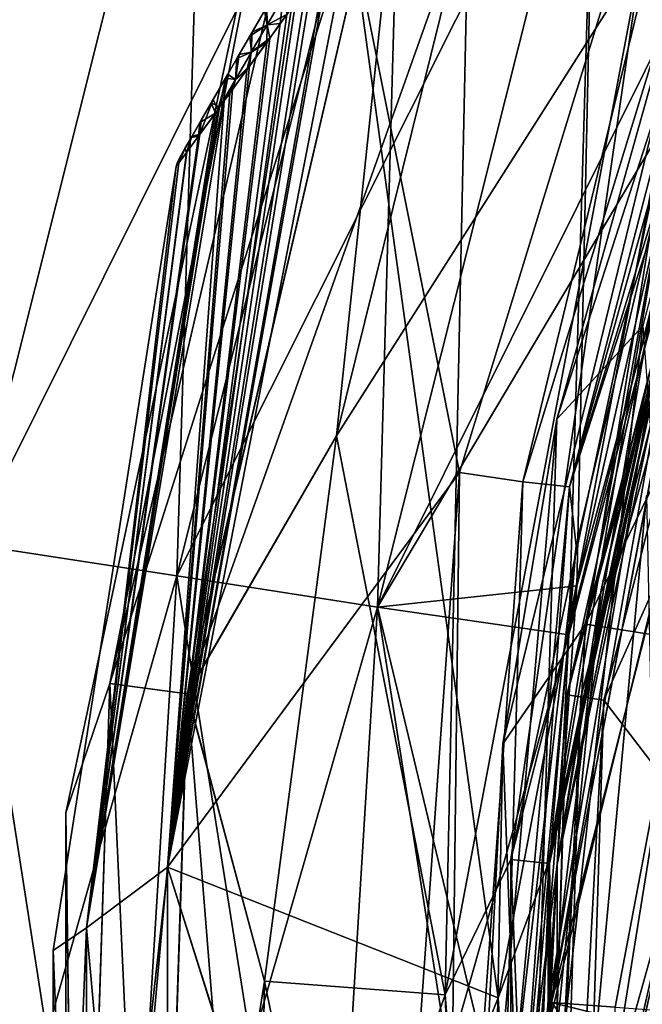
# Model space of a CAD drawing. Header units: metres. Extents: x -109 to 109, y -447 to 122.
# Tile 103 of 256: x -24.09 to -21.16, y -398.64 to -394.02. Entities that reach past the tile are written whole.
import ezdxf

# ---------------------------------------------------------------- set-up
doc = ezdxf.new("R2010")
doc.units = ezdxf.units.M
doc.layers.add('solid_506359', color=7, linetype='CONTINUOUS')

msp = doc.modelspace()

# ---------------------------------------------------------------- linework, layer by layer
at = {"layer": 'solid_506359'}
for points in [[(-21.159233, -395.455994, 376.886597), (-21.564415, -395.89386, 378.799988), (-20.040134, -391.172943, 378.799988)], [(-20.682444, -392.750916, 379.299988), (-20.040134, -391.172943, 378.799988), (-21.564415, -395.89386, 378.799988)], [(-20.539295, -391.311646, 173.050003), (-22.020325, -396.144287, 173.050003), (-22.533106, -393.578491, 173.050003)], [(-22.020325, -396.144287, 170), (-20.539295, -391.311646, 170), (-22.533106, -393.578491, 170)], [(-21.723921, -396.188812, 172.969772), (-22.020325, -396.144287, 173.050003), (-20.539295, -391.311646, 173.050003)], [(-21.72365, -396.188843, 170.080383), (-20.539295, -391.311646, 170), (-22.020325, -396.144287, 170)], [(-20.262712, -391.427032, 172.969772), (-21.723921, -396.188812, 172.969772), (-20.539295, -391.311646, 173.050003)], [(-21.72365, -396.188843, 170.080383), (-20.262461, -391.427155, 170.080383), (-20.539295, -391.311646, 170)], [(-20.262712, -391.427032, 172.969772), (-21.504551, -396.211975, 172.75), (-21.723921, -396.188812, 172.969772)], [(-21.504393, -396.212006, 170.300278), (-20.262461, -391.427155, 170.080383), (-21.72365, -396.188843, 170.080383)], [(-20.262712, -391.427032, 172.969772), (-20.058775, -391.509491, 172.75), (-21.504551, -396.211975, 172.75)], [(-20.05863, -391.509521, 170.300278), (-20.262461, -391.427155, 170.080383), (-21.504393, -396.212006, 170.300278)], [(-21.504551, -396.211975, 172.75), (-20.058775, -391.509491, 172.75), (-20.888788, -394.013123, 172.449997)], [(-20.05863, -391.509521, 170.300278), (-21.504393, -396.212006, 170.300278), (-20.020302, -391.622864, 170.600006)], [(-21.504393, -396.212006, 170.300278), (-20.888788, -394.013123, 170.600006), (-20.020302, -391.622864, 170.600006)], [(-25.288971, -396.329224, 163.317261), (-24.136364, -391.744659, 163.317261), (-23.208685, -392.071564, 163.251923)], [(-24.316992, -396.479919, 179.248077), (-23.208685, -392.071564, 179.248077), (-24.136364, -391.744659, 179.182739)], [(-25.288971, -396.329224, 163.317261), (-23.208685, -392.071564, 163.251923), (-24.316992, -396.479919, 163.251923)], [(-23.348246, -396.630096, 179.129745), (-23.208685, -392.071564, 179.248077), (-24.316992, -396.479919, 179.248077)], [(-24.316992, -396.479919, 163.251923), (-23.208685, -392.071564, 163.251923), (-22.284092, -392.3974, 163.370255)], [(-23.348246, -396.630096, 179.129745), (-22.284092, -392.3974, 179.129745), (-23.208685, -392.071564, 179.248077)], [(-24.316992, -396.479919, 163.251923), (-22.284092, -392.3974, 163.370255), (-23.348246, -396.630096, 163.370255)], [(-22.40498, -396.776337, 178.830444), (-22.284092, -392.3974, 179.129745), (-23.348246, -396.630096, 179.129745)], [(-23.348246, -396.630096, 163.370255), (-22.284092, -392.3974, 163.370255), (-21.383818, -392.71463, 163.669556)], [(-22.40498, -396.776337, 178.830444), (-21.383818, -392.71463, 178.830444), (-22.284092, -392.3974, 179.129745)], [(-21.429708, -396.855865, 381.018494), (-20.255739, -392.474548, 381.018494), (-20.682444, -392.750916, 379.299988)], [(-19.44618, -392.785309, 382.48056), (-20.255739, -392.474548, 381.018494), (-21.429708, -396.855865, 381.018494)], [(-22.599707, -392.57843, 168.250458), (-23.662107, -397.134827, 168.250458), (-22.252857, -392.696167, 167.883972)], [(-22.825356, -392.833588, 168.75), (-23.662107, -397.134827, 168.250458), (-22.599707, -392.57843, 168.250458)], [(-22.599459, -392.578522, 174.25), (-23.661848, -397.134857, 174.25), (-22.825356, -392.833588, 173.75)], [(-23.298504, -397.182709, 174.616287), (-23.661848, -397.134857, 174.25), (-22.599459, -392.578522, 174.25)], [(-22.252428, -392.69632, 174.616287), (-23.298504, -397.182709, 174.616287), (-22.599459, -392.578522, 174.25)], [(-21.516573, -397.188507, 226.581528), (-20.331774, -392.571808, 226.581528), (-20.330379, -392.57312, 226.466919)], [(-20.269753, -392.595245, 226.675278), (-20.331774, -392.571808, 226.581528), (-21.516573, -397.188507, 226.581528)], [(-21.516573, -397.188507, 226.581528), (-20.330379, -392.57312, 226.466919), (-21.514896, -397.189301, 226.466919)], [(-21.450937, -397.197845, 226.675278), (-20.269753, -392.595245, 226.675278), (-21.516573, -397.188507, 226.581528)], [(-20.913929, -394.482697, 226.36969), (-21.514896, -397.189301, 226.466919), (-20.330379, -392.57312, 226.466919)], [(-21.450937, -397.197845, 226.675278), (-20.16828, -392.634338, 226.711823), (-20.269753, -392.595245, 226.675278)], [(-21.450937, -397.197845, 226.675278), (-21.343351, -397.213684, 226.711823), (-20.16828, -392.634338, 226.711823)], [(-19.788847, -393.734833, 226.718155), (-20.16828, -392.634338, 226.711823), (-21.343351, -397.213684, 226.711823)], [(-23.662107, -397.134827, 168.250458), (-23.298954, -397.182648, 167.883972), (-22.252857, -392.696167, 167.883972)], [(-23.348246, -396.630096, 163.370255), (-21.383818, -392.71463, 163.669556), (-22.40498, -396.776337, 163.669556)], [(-22.252857, -392.696167, 167.883972), (-23.298954, -397.182648, 167.883972), (-21.977917, -393.470703, 167.75)], [(-22.598656, -395.97287, 174.75), (-23.298504, -397.182709, 174.616287), (-22.252428, -392.69632, 174.616287)], [(-21.977917, -393.470703, 174.75), (-22.598656, -395.97287, 174.75), (-22.252428, -392.69632, 174.616287)], [(-21.507343, -396.905518, 178.357071), (-21.383818, -392.71463, 178.830444), (-22.40498, -396.776337, 178.830444)], [(-22.40498, -396.776337, 163.669556), (-21.383818, -392.71463, 163.669556), (-20.523304, -393.00119, 164.142929)], [(-21.470461, -396.676392, 178.357071), (-21.383818, -392.71463, 178.830444), (-21.507343, -396.905518, 178.357071)], [(-20.940496, -394.31308, 178.357071), (-21.383818, -392.71463, 178.830444), (-21.470461, -396.676392, 178.357071)], [(-20.940496, -394.31308, 178.357071), (-20.523304, -393.00119, 178.357071), (-21.383818, -392.71463, 178.830444)], [(-21.81703, -397.418518, 379.299988), (-20.682444, -392.750916, 379.299988), (-21.564415, -395.89386, 378.799988)], [(-21.429708, -396.855865, 381.018494), (-20.682444, -392.750916, 379.299988), (-21.81703, -397.418518, 379.299988)], [(-20.573231, -396.991516, 382.48056), (-19.44618, -392.785309, 382.48056), (-21.429708, -396.855865, 381.018494)], [(-22.825356, -392.833588, 168.75), (-23.868525, -397.741302, 168.75), (-23.662107, -397.134827, 168.250458)], [(-23.868525, -397.741302, 173.75), (-23.868525, -397.741302, 168.75), (-22.825356, -392.833588, 168.75)], [(-22.825356, -392.833588, 173.75), (-23.868525, -397.741302, 173.75), (-22.825356, -392.833588, 168.75)], [(-23.661848, -397.134857, 174.25), (-23.868525, -397.741302, 173.75), (-22.825356, -392.833588, 173.75)], [(-20.940496, -394.31308, 164.142929), (-22.40498, -396.776337, 163.669556), (-20.523304, -393.00119, 164.142929)], [(-23.298954, -397.182648, 167.883972), (-22.598656, -395.97287, 167.75), (-21.977917, -393.470703, 167.75)], [(-21.977917, -393.470703, 167.75), (-22.598656, -395.97287, 167.75), (-21.165501, -393.720795, 167.75)], [(-22.088081, -398.595978, 174.75), (-22.598656, -395.97287, 174.75), (-21.977917, -393.470703, 174.75)], [(-21.165501, -393.720795, 174.75), (-22.088081, -398.595978, 174.75), (-21.977917, -393.470703, 174.75)], [(-20.828354, -393.482452, 174.816864), (-21.780254, -397.960815, 174.816864), (-21.165501, -393.720795, 174.75)], [(-21.598019, -397.97995, 175), (-21.780254, -397.960815, 174.816864), (-20.828354, -393.482452, 174.816864)], [(-20.828138, -393.482513, 167.683014), (-21.780029, -397.960815, 167.683014), (-20.653957, -393.539124, 167.499771)], [(-21.165501, -393.720795, 167.75), (-21.780029, -397.960815, 167.683014), (-20.828138, -393.482513, 167.683014)], [(-20.654081, -393.539093, 175), (-21.598019, -397.97995, 175), (-20.828354, -393.482452, 174.816864)], [(-21.780029, -397.960815, 167.683014), (-21.597889, -397.97998, 167.499771), (-20.653957, -393.539124, 167.499771)], [(-21.604221, -397.979309, 174.823227), (-20.660013, -393.53714, 174.823227), (-20.925993, -393.792084, 174.75)], [(-21.604221, -397.979309, 167.676773), (-20.925995, -393.792084, 167.75), (-20.660013, -393.53714, 167.676773)], [(-21.604221, -397.979309, 174.823227), (-20.688145, -393.86853, 175), (-20.660013, -393.53714, 174.823227)], [(-21.604221, -397.979309, 167.676773), (-20.660013, -393.53714, 167.676773), (-20.688145, -393.86853, 167.5)], [(-20.68815, -393.868561, 175.25), (-21.598019, -397.97995, 175), (-20.654081, -393.539093, 175)], [(-20.653957, -393.539124, 167.499771), (-21.597889, -397.97998, 167.499771), (-20.68815, -393.868561, 167.25)], [(-21.562092, -397.983734, 178.266449), (-20.619726, -393.550232, 178.266449), (-21.507343, -396.905518, 178.357071)], [(-20.619726, -393.550232, 164.233551), (-21.562092, -397.983734, 164.233551), (-20.940496, -394.31308, 164.142929)], [(-20.619726, -393.550232, 164.233551), (-21.356203, -396.695404, 164.353882), (-21.562092, -397.983734, 164.233551)], [(-21.562092, -397.983734, 178.266449), (-20.829058, -394.344666, 178.146118), (-20.619726, -393.550232, 178.266449)], [(-20.619726, -393.550232, 178.266449), (-21.470461, -396.676392, 178.357071), (-21.507343, -396.905518, 178.357071)], [(-20.619726, -393.550232, 178.266449), (-20.940496, -394.31308, 178.357071), (-21.470461, -396.676392, 178.357071)], [(-20.619726, -393.550232, 164.233551), (-20.829058, -394.344666, 164.353882), (-21.356203, -396.695404, 164.353882)], [(-22.020325, -396.144287, 173.050003), (-23.391703, -397.997528, 173.050003), (-22.533106, -393.578491, 173.050003)], [(-22.643093, -393.732666, 173.053909), (-22.533106, -393.578491, 173.050003), (-23.391703, -397.997528, 173.050003)], [(-23.391703, -397.997498, 167.75), (-22.533106, -393.578491, 167.75), (-21.838375, -398.609833, 167.75)], [(-22.643093, -393.732666, 167.753906), (-22.533106, -393.578491, 167.75), (-23.391703, -397.997498, 167.75)], [(-22.020325, -396.144287, 170), (-22.533106, -393.578491, 170), (-23.391701, -397.997498, 170)], [(-22.627331, -393.710632, 169.997147), (-23.391701, -397.997498, 170), (-22.533106, -393.578491, 170)], [(-22.533106, -393.578491, 174.75), (-23.391701, -397.997498, 174.75), (-21.838375, -398.609802, 174.75)], [(-22.627331, -393.710632, 174.747147), (-23.391701, -397.997498, 174.75), (-22.533106, -393.578491, 174.75)], [(-22.533106, -393.578491, 174.75), (-21.838375, -398.609802, 174.75), (-20.925993, -393.792084, 174.75)], [(-22.533106, -393.578491, 167.75), (-20.925995, -393.792084, 167.75), (-21.838375, -398.609833, 167.75)], [(-22.742237, -393.871002, 173.06459), (-22.643093, -393.732666, 173.053909), (-23.391703, -397.997528, 173.050003)], [(-22.742237, -393.871002, 167.764603), (-22.643093, -393.732666, 167.753906), (-23.391703, -397.997498, 167.75)], [(-22.627331, -393.710632, 169.997147), (-22.713037, -393.830322, 169.989304), (-23.391701, -397.997498, 170)], [(-22.627331, -393.710632, 174.747147), (-22.713037, -393.830322, 174.739304), (-23.391701, -397.997498, 174.75)], [(-22.598656, -395.97287, 167.75), (-22.088081, -398.595978, 167.75), (-21.165501, -393.720795, 167.75)], [(-21.165501, -393.720795, 167.75), (-22.088081, -398.595978, 167.75), (-21.780029, -397.960815, 167.683014)], [(-21.780254, -397.960815, 174.816864), (-22.088081, -398.595978, 174.75), (-21.165501, -393.720795, 174.75)], [(-20.715286, -398.03125, 226.718155), (-19.788847, -393.734833, 226.718155), (-21.343351, -397.213684, 226.711823)], [(-21.604221, -397.979309, 174.823227), (-20.925993, -393.792084, 174.75), (-21.838375, -398.609802, 174.75)], [(-21.604221, -397.979309, 167.676773), (-21.838375, -398.609833, 167.75), (-20.925995, -393.792084, 167.75)], [(-22.713037, -393.830322, 169.989304), (-22.791212, -393.939087, 169.977341), (-23.391701, -397.997498, 170)], [(-22.713037, -393.830322, 174.739304), (-22.791212, -393.939087, 174.727341), (-23.391701, -397.997498, 174.75)], [(-22.831499, -393.994995, 173.080811), (-22.742237, -393.871002, 173.06459), (-23.391703, -397.997528, 173.050003)], [(-22.831499, -393.994995, 167.780807), (-22.742237, -393.871002, 167.764603), (-23.391703, -397.997498, 167.75)], [(-21.604221, -397.979309, 174.823227), (-21.58946, -398.63208, 175), (-20.688145, -393.86853, 175)], [(-21.604221, -397.979309, 167.676773), (-20.688145, -393.86853, 167.5), (-21.58946, -398.63208, 167.5)], [(-20.68815, -393.868561, 175.25), (-21.589462, -398.63208, 175.25), (-21.598019, -397.97995, 175)], [(-21.597889, -397.97998, 167.499771), (-21.589462, -398.63208, 167.25), (-20.68815, -393.868561, 167.25)], [(-20.68815, -393.868561, 167.25), (-21.589462, -398.63208, 167.25), (-20.829058, -394.344666, 164.353882)], [(-21.356203, -396.695404, 178.146118), (-21.589462, -398.63208, 175.25), (-20.68815, -393.868561, 175.25)], [(-21.58946, -398.63208, 167.5), (-20.688145, -393.86853, 167.5), (-21.589396, -398.631744, 164.25)], [(-21.589449, -398.631927, 177.949997), (-20.688145, -393.86853, 175), (-21.58946, -398.63208, 175)], [(-21.589449, -398.631927, 177.949997), (-20.401464, -393.957428, 178.25), (-20.688101, -393.868378, 177.949997)], [(-21.589449, -398.631927, 177.949997), (-20.688101, -393.868378, 177.949997), (-20.688145, -393.86853, 175)], [(-17.994072, -399.521851, 164.25), (-21.589396, -398.631744, 164.25), (-20.68803, -393.868195, 164.25)], [(-20.688145, -393.86853, 167.5), (-20.68803, -393.868195, 164.25), (-21.589396, -398.631744, 164.25)], [(-20.829058, -394.344666, 178.146118), (-21.356203, -396.695404, 178.146118), (-20.68815, -393.868561, 175.25)], [(-22.8489, -393.91333, 169.939133), (-22.936579, -393.977325, 169.823425), (-22.923512, -394.042542, 169.924606)], [(-22.8489, -393.91333, 174.689133), (-22.936579, -393.977325, 174.573425), (-22.923512, -394.042542, 174.674606)], [(-22.849018, -393.913513, 167.810883), (-22.923668, -394.042816, 167.825424), (-22.925232, -393.957672, 167.92424)], [(-22.849018, -393.913513, 173.110886), (-22.923668, -394.042816, 173.125427), (-22.925232, -393.957672, 173.224243)], [(-22.849018, -393.913513, 167.810883), (-22.831499, -393.994995, 167.780807), (-22.923668, -394.042816, 167.825424)], [(-22.849018, -393.913513, 173.110886), (-22.831499, -393.994995, 173.080811), (-22.923668, -394.042816, 173.125427)], [(-22.8489, -393.91333, 174.689133), (-22.923512, -394.042542, 174.674606), (-22.862003, -394.037292, 174.712036)], [(-22.8489, -393.91333, 169.939133), (-22.923512, -394.042542, 169.924606), (-22.862003, -394.037292, 169.962036)], [(-22.8489, -393.91333, 174.689133), (-22.862003, -394.037292, 174.712036), (-22.791212, -393.939087, 174.727341)], [(-22.8489, -393.91333, 169.939133), (-22.862003, -394.037292, 169.962036), (-22.791212, -393.939087, 169.977341)], [(-22.791212, -393.939087, 169.977341), (-22.862003, -394.037292, 169.962036), (-23.391701, -397.997498, 170)], [(-22.791212, -393.939087, 174.727341), (-22.862003, -394.037292, 174.712036), (-23.391701, -397.997498, 174.75)], [(-22.993984, -394.076752, 167.94046), (-23.005419, -394.096558, 169.80632), (-22.936579, -393.977325, 169.823425)], [(-22.923512, -394.042542, 169.924606), (-22.936579, -393.977325, 169.823425), (-23.005419, -394.096558, 169.80632)], [(-22.993984, -394.076752, 173.240463), (-23.005419, -394.096558, 174.55632), (-22.936579, -393.977325, 174.573425)], [(-22.923512, -394.042542, 174.674606), (-22.936579, -393.977325, 174.573425), (-23.005419, -394.096558, 174.55632)], [(-22.925232, -393.957672, 167.92424), (-22.993984, -394.076752, 167.94046), (-22.936579, -393.977325, 169.823425)], [(-22.923668, -394.042816, 167.825424), (-22.993984, -394.076752, 167.94046), (-22.925232, -393.957672, 167.92424)], [(-22.925232, -393.957672, 173.224243), (-22.993984, -394.076752, 173.240463), (-22.936579, -393.977325, 174.573425)], [(-22.923668, -394.042816, 173.125427), (-22.993984, -394.076752, 173.240463), (-22.925232, -393.957672, 173.224243)], [(-21.589449, -398.631927, 177.949997), (-21.290113, -398.653564, 178.25), (-20.401464, -393.957428, 178.25)], [(-20.401464, -393.957428, 178.25), (-21.290113, -398.653564, 178.25), (-20.611332, -398.704224, 178.25)], [(-22.911758, -394.10611, 173.101593), (-22.831499, -393.994995, 173.080811), (-23.391703, -397.997528, 173.050003)], [(-22.911758, -394.10611, 167.80159), (-22.831499, -393.994995, 167.780807), (-23.391703, -397.997498, 167.75)], [(-22.923668, -394.042816, 167.825424), (-22.831499, -393.994995, 167.780807), (-22.911758, -394.10611, 167.80159)], [(-22.923668, -394.042816, 173.125427), (-22.831499, -393.994995, 173.080811), (-22.911758, -394.10611, 173.101593)], [(-21.504551, -396.211975, 172.75), (-20.888788, -394.013123, 172.449997), (-21.472994, -396.488281, 172.449997)], [(-21.504393, -396.212006, 170.300278), (-21.472994, -396.488281, 170.600006), (-20.888788, -394.013123, 170.600006)], [(-21.472994, -396.488281, 170.600006), (-21.472994, -396.488281, 172.449997), (-20.888788, -394.013123, 172.449997)], [(-20.888788, -394.013123, 170.600006), (-21.472994, -396.488281, 170.600006), (-20.888788, -394.013123, 172.449997)], [(-22.862003, -394.037292, 169.962036), (-22.925798, -394.125519, 169.944077), (-23.391701, -397.997498, 170)], [(-22.862003, -394.037292, 174.712036), (-22.925798, -394.125519, 174.694077), (-23.391701, -397.997498, 174.75)], [(-22.923512, -394.042542, 169.924606), (-23.005419, -394.096558, 169.80632), (-22.998034, -394.171631, 169.904312)], [(-22.923512, -394.042542, 174.674606), (-23.005419, -394.096558, 174.55632), (-22.998034, -394.171631, 174.654312)], [(-22.923668, -394.042816, 167.825424), (-22.911758, -394.10611, 167.80159), (-22.998228, -394.171967, 167.845749)], [(-22.923668, -394.042816, 173.125427), (-22.911758, -394.10611, 173.101593), (-22.998228, -394.171967, 173.145752)], [(-22.923668, -394.042816, 167.825424), (-22.998228, -394.171967, 167.845749), (-22.993984, -394.076752, 167.94046)], [(-22.923668, -394.042816, 173.125427), (-22.998228, -394.171967, 173.145752), (-22.993984, -394.076752, 173.240463)], [(-22.923512, -394.042542, 174.674606), (-22.998034, -394.171631, 174.654312), (-22.925798, -394.125519, 174.694077)], [(-22.923512, -394.042542, 169.924606), (-22.998034, -394.171631, 169.904312), (-22.925798, -394.125519, 169.944077)], [(-22.923512, -394.042542, 174.674606), (-22.925798, -394.125519, 174.694077), (-22.862003, -394.037292, 174.712036)], [(-22.923512, -394.042542, 169.924606), (-22.925798, -394.125519, 169.944077), (-22.862003, -394.037292, 169.962036)], [(-23.005901, -394.235962, 173.135071), (-22.911758, -394.10611, 173.101593), (-23.391703, -397.997528, 173.050003)], [(-23.005901, -394.235962, 167.835068), (-22.911758, -394.10611, 167.80159), (-23.391703, -397.997498, 167.75)], [(-23.054831, -394.182129, 167.959549), (-23.06568, -394.200928, 169.786499), (-23.005419, -394.096558, 169.80632)], [(-22.998034, -394.171631, 169.904312), (-23.005419, -394.096558, 169.80632), (-23.06568, -394.200928, 169.786499)], [(-23.054831, -394.182129, 173.259552), (-23.06568, -394.200928, 174.536499), (-23.005419, -394.096558, 174.55632)], [(-22.998034, -394.171631, 174.654312), (-23.005419, -394.096558, 174.55632), (-23.06568, -394.200928, 174.536499)], [(-22.993984, -394.076752, 167.94046), (-23.054831, -394.182129, 167.959549), (-23.005419, -394.096558, 169.80632)], [(-22.998228, -394.171967, 167.845749), (-23.054831, -394.182129, 167.959549), (-22.993984, -394.076752, 167.94046)], [(-22.993984, -394.076752, 173.240463), (-23.054831, -394.182129, 173.259552), (-23.005419, -394.096558, 174.55632)], [(-22.998228, -394.171967, 173.145752), (-23.054831, -394.182129, 173.259552), (-22.993984, -394.076752, 173.240463)], [(-22.998228, -394.171967, 167.845749), (-22.911758, -394.10611, 167.80159), (-23.005901, -394.235962, 167.835068)], [(-22.998228, -394.171967, 173.145752), (-22.911758, -394.10611, 173.101593), (-23.005901, -394.235962, 173.135071)], [(-22.925798, -394.125519, 169.944077), (-23.019154, -394.254211, 169.909286), (-23.391701, -397.997498, 170)], [(-22.925798, -394.125519, 174.694077), (-23.019154, -394.254211, 174.659286), (-23.391701, -397.997498, 174.75)], [(-22.998034, -394.171631, 174.654312), (-23.019154, -394.254211, 174.659286), (-22.925798, -394.125519, 174.694077)], [(-22.998034, -394.171631, 169.904312), (-23.019154, -394.254211, 169.909286), (-22.925798, -394.125519, 169.944077)], [(-23.108521, -394.275146, 167.981018), (-23.119009, -394.293304, 169.764175), (-23.06568, -394.200928, 169.786499)], [(-23.072392, -394.300415, 169.876724), (-23.06568, -394.200928, 169.786499), (-23.119009, -394.293304, 169.764175)], [(-23.108521, -394.275146, 173.281021), (-23.119009, -394.293304, 174.514175), (-23.06568, -394.200928, 174.536499)], [(-23.072392, -394.300415, 174.626724), (-23.06568, -394.200928, 174.536499), (-23.119009, -394.293304, 174.514175)], [(-23.054831, -394.182129, 167.959549), (-23.108521, -394.275146, 167.981018), (-23.06568, -394.200928, 169.786499)], [(-23.072626, -394.300842, 167.873367), (-23.108521, -394.275146, 167.981018), (-23.054831, -394.182129, 167.959549)], [(-23.054831, -394.182129, 173.259552), (-23.108521, -394.275146, 173.281021), (-23.06568, -394.200928, 174.536499)], [(-23.072626, -394.300842, 173.17337), (-23.108521, -394.275146, 173.281021), (-23.054831, -394.182129, 173.259552)], [(-22.998228, -394.171967, 167.845749), (-23.005901, -394.235962, 167.835068), (-23.072626, -394.300842, 167.873367)], [(-22.998228, -394.171967, 173.145752), (-23.005901, -394.235962, 173.135071), (-23.072626, -394.300842, 173.17337)], [(-22.998228, -394.171967, 167.845749), (-23.072626, -394.300842, 167.873367), (-23.054831, -394.182129, 167.959549)], [(-22.998228, -394.171967, 173.145752), (-23.072626, -394.300842, 173.17337), (-23.054831, -394.182129, 173.259552)], [(-22.998034, -394.171631, 174.654312), (-23.072392, -394.300415, 174.626724), (-23.019154, -394.254211, 174.659286)], [(-22.998034, -394.171631, 169.904312), (-23.072392, -394.300415, 169.876724), (-23.019154, -394.254211, 169.909286)], [(-22.998034, -394.171631, 169.904312), (-23.06568, -394.200928, 169.786499), (-23.072392, -394.300415, 169.876724)], [(-22.998034, -394.171631, 174.654312), (-23.06568, -394.200928, 174.536499), (-23.072392, -394.300415, 174.626724)], [(-23.08676, -394.347107, 173.173889), (-23.005901, -394.235962, 173.135071), (-23.391703, -397.997528, 173.050003)], [(-23.08676, -394.347107, 167.873886), (-23.005901, -394.235962, 167.835068), (-23.391703, -397.997498, 167.75)], [(-23.019154, -394.254211, 169.909286), (-23.099482, -394.364563, 169.868942), (-23.391701, -397.997498, 170)], [(-23.019154, -394.254211, 174.659286), (-23.099482, -394.364563, 174.618942), (-23.391701, -397.997498, 174.75)], [(-23.072392, -394.300415, 174.626724), (-23.099482, -394.364563, 174.618942), (-23.019154, -394.254211, 174.659286)], [(-23.072392, -394.300415, 169.876724), (-23.099482, -394.364563, 169.868942), (-23.019154, -394.254211, 169.909286)], [(-23.072626, -394.300842, 167.873367), (-23.005901, -394.235962, 167.835068), (-23.08676, -394.347107, 167.873886)], [(-23.072626, -394.300842, 173.17337), (-23.005901, -394.235962, 173.135071), (-23.08676, -394.347107, 173.173889)], [(-23.186268, -394.40979, 174.477203), (-23.147217, -394.429962, 174.588837), (-23.119009, -394.293304, 174.514175)], [(-23.186268, -394.40979, 169.727203), (-23.147217, -394.429962, 169.838837), (-23.119009, -394.293304, 169.764175)], [(-23.177158, -394.394012, 168.017059), (-23.186268, -394.40979, 169.727203), (-23.119009, -394.293304, 169.764175)], [(-23.177158, -394.394012, 173.317062), (-23.186268, -394.40979, 174.477203), (-23.119009, -394.293304, 174.514175)], [(-23.108521, -394.275146, 167.981018), (-23.155844, -394.441772, 167.917221), (-23.177158, -394.394012, 168.017059)], [(-23.108521, -394.275146, 173.281021), (-23.155844, -394.441772, 173.217224), (-23.177158, -394.394012, 173.317062)], [(-23.108521, -394.275146, 167.981018), (-23.177158, -394.394012, 168.017059), (-23.119009, -394.293304, 169.764175)], [(-23.108521, -394.275146, 173.281021), (-23.177158, -394.394012, 173.317062), (-23.119009, -394.293304, 174.514175)], [(-23.108521, -394.275146, 167.981018), (-23.147238, -394.429993, 167.911179), (-23.155844, -394.441772, 167.917221)], [(-23.108521, -394.275146, 173.281021), (-23.147238, -394.429993, 173.211182), (-23.155844, -394.441772, 173.217224)], [(-23.072626, -394.300842, 167.873367), (-23.147238, -394.429993, 167.911179), (-23.108521, -394.275146, 167.981018)], [(-23.072626, -394.300842, 173.17337), (-23.147238, -394.429993, 173.211182), (-23.108521, -394.275146, 173.281021)], [(-23.072626, -394.300842, 167.873367), (-23.125004, -394.399536, 167.896484), (-23.147238, -394.429993, 167.911179)], [(-23.072626, -394.300842, 173.17337), (-23.125004, -394.399536, 173.196487), (-23.147238, -394.429993, 173.211182)], [(-23.072392, -394.300415, 174.626724), (-23.119009, -394.293304, 174.514175), (-23.147217, -394.429962, 174.588837)], [(-23.072392, -394.300415, 169.876724), (-23.119009, -394.293304, 169.764175), (-23.147217, -394.429962, 169.838837)], [(-23.072392, -394.300415, 174.626724), (-23.147217, -394.429962, 174.588837), (-23.099482, -394.364563, 174.618942)], [(-23.072392, -394.300415, 169.876724), (-23.147217, -394.429962, 169.838837), (-23.099482, -394.364563, 169.868942)], [(-23.072626, -394.300842, 167.873367), (-23.08676, -394.347107, 167.873886), (-23.125004, -394.399536, 167.896484)], [(-23.072626, -394.300842, 173.17337), (-23.08676, -394.347107, 173.173889), (-23.125004, -394.399536, 173.196487)], [(-23.125004, -394.399536, 173.196487), (-23.08676, -394.347107, 173.173889), (-23.391703, -397.997528, 173.050003)], [(-23.125004, -394.399536, 167.896484), (-23.08676, -394.347107, 167.873886), (-23.391703, -397.997498, 167.75)], [(-20.940496, -394.31308, 164.142929), (-21.470461, -396.676392, 164.142929), (-22.40498, -396.776337, 163.669556)], [(-21.589462, -398.63208, 167.25), (-21.356203, -396.695404, 164.353882), (-20.829058, -394.344666, 164.353882)], [(-21.562092, -397.983734, 164.233551), (-21.470461, -396.676392, 164.142929), (-20.940496, -394.31308, 164.142929)], [(-21.562092, -397.983734, 178.266449), (-21.356203, -396.695404, 178.146118), (-20.829058, -394.344666, 178.146118)], [(-23.099482, -394.364563, 169.868942), (-23.125002, -394.399536, 169.853516), (-23.391701, -397.997498, 170)], [(-23.099482, -394.364563, 174.618942), (-23.125002, -394.399536, 174.603516), (-23.391701, -397.997498, 174.75)], [(-23.177158, -394.394012, 168.017059), (-23.155844, -394.441772, 167.917221), (-23.239717, -394.556396, 167.989883)], [(-23.177158, -394.394012, 168.017059), (-23.239717, -394.556396, 167.989883), (-23.233103, -394.490906, 168.057266)], [(-23.177158, -394.394012, 173.317062), (-23.155844, -394.441772, 173.217224), (-23.239717, -394.556396, 173.289871)], [(-23.177158, -394.394012, 173.317062), (-23.239717, -394.556396, 173.289871), (-23.233103, -394.490906, 173.357269)], [(-23.177158, -394.394012, 168.017059), (-23.233103, -394.490906, 168.057266), (-23.186268, -394.40979, 169.727203)], [(-23.177158, -394.394012, 173.317062), (-23.233103, -394.490906, 173.357269), (-23.186268, -394.40979, 174.477203)], [(-23.099482, -394.364563, 174.618942), (-23.147217, -394.429962, 174.588837), (-23.125002, -394.399536, 174.603516)], [(-23.099482, -394.364563, 169.868942), (-23.147217, -394.429962, 169.838837), (-23.125002, -394.399536, 169.853516)], [(-23.772182, -398.281403, 169.853546), (-23.391701, -397.997498, 170), (-23.125002, -394.399536, 169.853516)], [(-23.772182, -398.281403, 174.603546), (-23.391701, -397.997498, 174.75), (-23.125002, -394.399536, 174.603516)], [(-23.772182, -398.281403, 174.603546), (-23.125002, -394.399536, 174.603516), (-23.147217, -394.429962, 174.588837)], [(-23.772182, -398.281403, 169.853546), (-23.125002, -394.399536, 169.853516), (-23.147217, -394.429962, 169.838837)], [(-23.772182, -398.281403, 174.603546), (-23.147217, -394.429962, 174.588837), (-23.167053, -394.457123, 174.574585)], [(-23.772182, -398.281403, 169.853546), (-23.147217, -394.429962, 169.838837), (-23.167053, -394.457123, 169.824585)], [(-23.772171, -398.281281, 173.196442), (-23.125004, -394.399536, 173.196487), (-23.391703, -397.997528, 173.050003)], [(-23.772171, -398.281281, 167.896454), (-23.125004, -394.399536, 167.896484), (-23.391703, -397.997498, 167.75)], [(-23.147238, -394.429993, 167.911179), (-23.125004, -394.399536, 167.896484), (-23.772171, -398.281281, 167.896454)], [(-23.147238, -394.429993, 173.211182), (-23.125004, -394.399536, 173.196487), (-23.772171, -398.281281, 173.196442)], [(-23.155844, -394.441772, 167.917221), (-23.147238, -394.429993, 167.911179), (-23.772171, -398.281281, 167.896454)], [(-23.155844, -394.441772, 173.217224), (-23.147238, -394.429993, 173.211182), (-23.772171, -398.281281, 173.196442)], [(-23.239717, -394.556396, 167.989883), (-23.155844, -394.441772, 167.917221), (-23.772171, -398.281281, 167.896454)], [(-23.239717, -394.556396, 173.289871), (-23.155844, -394.441772, 173.217224), (-23.772171, -398.281281, 173.196442)], [(-23.239325, -394.501678, 174.437363), (-23.167053, -394.457123, 174.574585), (-23.186268, -394.40979, 174.477203)], [(-23.239325, -394.501678, 169.687363), (-23.167053, -394.457123, 169.824585), (-23.186268, -394.40979, 169.727203)], [(-23.233103, -394.490906, 168.057266), (-23.239325, -394.501678, 169.687363), (-23.186268, -394.40979, 169.727203)], [(-23.233103, -394.490906, 173.357269), (-23.239325, -394.501678, 174.437363), (-23.186268, -394.40979, 174.477203)], [(-23.186268, -394.40979, 174.477203), (-23.167053, -394.457123, 174.574585), (-23.147217, -394.429962, 174.588837)], [(-23.186268, -394.40979, 169.727203), (-23.167053, -394.457123, 169.824585), (-23.147217, -394.429962, 169.838837)], [(-23.772182, -398.281403, 174.603546), (-23.167053, -394.457123, 174.574585), (-23.246305, -394.565369, 174.502991)], [(-23.772182, -398.281403, 169.853546), (-23.167053, -394.457123, 169.824585), (-23.246305, -394.565369, 169.752991)], [(-23.233103, -394.490906, 168.057266), (-23.239717, -394.556396, 167.989883), (-23.277121, -394.567169, 168.101288)], [(-23.233103, -394.490906, 173.357269), (-23.239717, -394.556396, 173.289871), (-23.277121, -394.567169, 173.401291)], [(-23.233103, -394.490906, 168.057266), (-23.277121, -394.567169, 168.101288), (-23.239325, -394.501678, 169.687363)], [(-23.233103, -394.490906, 173.357269), (-23.277121, -394.567169, 173.401291), (-23.239325, -394.501678, 174.437363)], [(-23.239325, -394.501678, 174.437363), (-23.246305, -394.565369, 174.502991), (-23.167053, -394.457123, 174.574585)], [(-23.239325, -394.501678, 169.687363), (-23.246305, -394.565369, 169.752991), (-23.167053, -394.457123, 169.824585)], [(-20.913929, -394.482697, 226.36969), (-21.656252, -398.961151, 226.36969), (-21.514896, -397.189301, 226.466919)], [(-20.600142, -394.640686, 225.85556), (-21.656252, -398.961151, 226.36969), (-20.913929, -394.482697, 226.36969)], [(-23.279671, -394.571564, 174.395615), (-23.246305, -394.565369, 174.502991), (-23.239325, -394.501678, 174.437363)], [(-23.279671, -394.571564, 169.645615), (-23.246305, -394.565369, 169.752991), (-23.239325, -394.501678, 169.687363)], [(-23.277121, -394.567169, 168.101288), (-23.279671, -394.571564, 169.645615), (-23.239325, -394.501678, 169.687363)], [(-23.277121, -394.567169, 173.401291), (-23.279671, -394.571564, 174.395615), (-23.239325, -394.501678, 174.437363)], [(-23.772182, -398.281403, 174.603546), (-23.246305, -394.565369, 174.502991), (-23.302727, -394.642242, 174.426056)], [(-23.772182, -398.281403, 169.853546), (-23.246305, -394.565369, 169.752991), (-23.302727, -394.642242, 169.676056)], [(-23.301079, -394.639984, 168.071106), (-23.239717, -394.556396, 167.989883), (-23.772171, -398.281281, 167.896454)], [(-23.301079, -394.639984, 173.371109), (-23.239717, -394.556396, 173.289871), (-23.772171, -398.281281, 173.196442)], [(-23.31039, -394.624786, 174.349075), (-23.302727, -394.642242, 174.426056), (-23.279671, -394.571564, 174.395615)], [(-23.31039, -394.624786, 169.599075), (-23.302727, -394.642242, 169.676056), (-23.279671, -394.571564, 169.645615)], [(-23.309553, -394.623322, 168.149323), (-23.31039, -394.624786, 169.599075), (-23.279671, -394.571564, 169.645615)], [(-23.309553, -394.623322, 173.449326), (-23.31039, -394.624786, 174.349075), (-23.279671, -394.571564, 174.395615)], [(-23.277121, -394.567169, 168.101288), (-23.301079, -394.639984, 168.071106), (-23.309553, -394.623322, 168.149323)], [(-23.277121, -394.567169, 173.401291), (-23.301079, -394.639984, 173.371109), (-23.309553, -394.623322, 173.449326)], [(-23.277121, -394.567169, 168.101288), (-23.309553, -394.623322, 168.149323), (-23.279671, -394.571564, 169.645615)], [(-23.277121, -394.567169, 173.401291), (-23.309553, -394.623322, 173.449326), (-23.279671, -394.571564, 174.395615)], [(-23.279671, -394.571564, 174.395615), (-23.302727, -394.642242, 174.426056), (-23.246305, -394.565369, 174.502991)], [(-23.279671, -394.571564, 169.645615), (-23.302727, -394.642242, 169.676056), (-23.246305, -394.565369, 169.752991)], [(-23.277121, -394.567169, 168.101288), (-23.239717, -394.556396, 167.989883), (-23.301079, -394.639984, 168.071106)], [(-23.277121, -394.567169, 173.401291), (-23.239717, -394.556396, 173.289871), (-23.301079, -394.639984, 173.371109)], [(-23.309553, -394.623322, 173.449326), (-23.301079, -394.639984, 173.371109), (-23.351498, -394.708557, 173.550003)], [(-23.344944, -394.687805, 173.550003), (-23.309553, -394.623322, 173.449326), (-23.351498, -394.708557, 173.550003)], [(-23.309553, -394.623322, 168.149323), (-23.301079, -394.639984, 168.071106), (-23.351498, -394.708557, 168.25)], [(-23.344944, -394.687805, 168.25), (-23.309553, -394.623322, 168.149323), (-23.351498, -394.708557, 168.25)], [(-23.344944, -394.687805, 168.25), (-23.335455, -394.668182, 168.25), (-23.309553, -394.623322, 168.149323)], [(-23.344944, -394.687805, 173.550003), (-23.335455, -394.668182, 173.550003), (-23.309553, -394.623322, 173.449326)], [(-23.31039, -394.624786, 174.349075), (-23.338951, -394.691498, 174.34053), (-23.302727, -394.642242, 174.426056)], [(-23.335455, -394.668182, 174.25), (-23.338951, -394.691498, 174.34053), (-23.31039, -394.624786, 174.349075)], [(-23.31039, -394.624786, 169.599075), (-23.338951, -394.691498, 169.59053), (-23.302727, -394.642242, 169.676056)], [(-23.335455, -394.668182, 169.5), (-23.338951, -394.691498, 169.59053), (-23.31039, -394.624786, 169.599075)], [(-23.309553, -394.623322, 168.149323), (-23.335455, -394.668182, 168.25), (-23.31039, -394.624786, 169.599075)], [(-23.309553, -394.623322, 173.449326), (-23.335455, -394.668182, 173.550003), (-23.31039, -394.624786, 174.349075)], [(-23.335455, -394.668182, 168.25), (-23.335455, -394.668182, 169.5), (-23.31039, -394.624786, 169.599075)], [(-23.335455, -394.668182, 173.550003), (-23.335455, -394.668182, 174.25), (-23.31039, -394.624786, 174.349075)], [(-23.772182, -398.281403, 174.603546), (-23.302727, -394.642242, 174.426056), (-23.338951, -394.691498, 174.34053)], [(-23.772182, -398.281403, 169.853546), (-23.302727, -394.642242, 169.676056), (-23.338951, -394.691498, 169.59053)], [(-23.301079, -394.639984, 173.371109), (-23.772171, -398.281281, 173.196442), (-23.351498, -394.708557, 173.550003)], [(-23.301079, -394.639984, 168.071106), (-23.772171, -398.281281, 167.896454), (-23.351498, -394.708557, 168.25)], [(-23.344944, -394.687805, 174.25), (-23.338951, -394.691498, 174.34053), (-23.335455, -394.668182, 174.25)], [(-23.344944, -394.687805, 169.5), (-23.338951, -394.691498, 169.59053), (-23.335455, -394.668182, 169.5)], [(-23.344944, -394.687805, 168.25), (-23.335455, -394.668182, 169.5), (-23.335455, -394.668182, 168.25)], [(-23.344944, -394.687805, 169.5), (-23.335455, -394.668182, 169.5), (-23.344944, -394.687805, 168.25)], [(-23.344944, -394.687805, 173.550003), (-23.335455, -394.668182, 174.25), (-23.335455, -394.668182, 173.550003)], [(-23.344944, -394.687805, 174.25), (-23.335455, -394.668182, 174.25), (-23.344944, -394.687805, 173.550003)], [(-20.600142, -394.640686, 225.85556), (-21.320072, -399.116577, 225.85556), (-21.656252, -398.961151, 226.36969)], [(-20.133339, -394.882843, 225.510559), (-21.320072, -399.116577, 225.85556), (-20.600142, -394.640686, 225.85556)], [(-23.351498, -394.708557, 174.25), (-23.351498, -394.708557, 173.550003), (-23.927654, -398.387909, 173.550003)], [(-23.772171, -398.281281, 173.196442), (-23.927654, -398.387909, 173.550003), (-23.351498, -394.708557, 173.550003)], [(-23.927654, -398.387909, 174.25), (-23.351498, -394.708557, 174.25), (-23.927654, -398.387909, 173.550003)], [(-23.772182, -398.281403, 174.603546), (-23.351498, -394.708557, 174.25), (-23.927654, -398.387909, 174.25)], [(-23.351498, -394.708557, 169.5), (-23.351498, -394.708557, 168.25), (-23.927654, -398.387909, 168.25)], [(-23.772171, -398.281281, 167.896454), (-23.927654, -398.387909, 168.25), (-23.351498, -394.708557, 168.25)], [(-23.927654, -398.387909, 169.5), (-23.351498, -394.708557, 169.5), (-23.927654, -398.387909, 168.25)], [(-23.772182, -398.281403, 169.853546), (-23.351498, -394.708557, 169.5), (-23.927654, -398.387909, 169.5)], [(-23.772182, -398.281403, 174.603546), (-23.338951, -394.691498, 174.34053), (-23.351498, -394.708557, 174.25)], [(-23.772182, -398.281403, 169.853546), (-23.338951, -394.691498, 169.59053), (-23.351498, -394.708557, 169.5)], [(-23.344944, -394.687805, 174.25), (-23.351498, -394.708557, 173.550003), (-23.351498, -394.708557, 174.25)], [(-23.344944, -394.687805, 174.25), (-23.344944, -394.687805, 173.550003), (-23.351498, -394.708557, 173.550003)], [(-23.344944, -394.687805, 174.25), (-23.351498, -394.708557, 174.25), (-23.338951, -394.691498, 174.34053)], [(-23.344944, -394.687805, 169.5), (-23.351498, -394.708557, 168.25), (-23.351498, -394.708557, 169.5)], [(-23.344944, -394.687805, 169.5), (-23.344944, -394.687805, 168.25), (-23.351498, -394.708557, 168.25)], [(-23.344944, -394.687805, 169.5), (-23.351498, -394.708557, 169.5), (-23.338951, -394.691498, 169.59053)], [(-20.133339, -394.882843, 225.510559), (-20.818203, -399.378082, 225.510559), (-21.320072, -399.116577, 225.85556)], [(-21.159233, -395.455994, 376.886597), (-21.695517, -400.255096, 376.886597), (-21.564415, -395.89386, 378.799988)], [(-20.825716, -399.991882, 375.263092), (-21.695517, -400.255096, 376.886597), (-21.159233, -395.455994, 376.886597)], [(-20.450504, -395.582306, 257.895416), (-21.517454, -400.25, 226.899994), (-21.5, -400.25, 227.899994)], [(-20.450504, -395.582306, 257.895416), (-21.142958, -396.253723, 226.899994), (-21.517454, -400.25, 226.899994)], [(-20.976427, -400.25, 257.895416), (-20.450504, -395.582306, 257.895416), (-21.5, -400.25, 227.899994)], [(-21.695517, -400.255096, 376.886597), (-21.992188, -400.836273, 378.799988), (-21.564415, -395.89386, 378.799988)], [(-21.81703, -397.418518, 379.299988), (-21.564415, -395.89386, 378.799988), (-21.992188, -400.836273, 378.799988)], [(-23.298954, -397.182648, 167.883972), (-22.935688, -398.531219, 167.75), (-22.598656, -395.97287, 167.75)], [(-22.598656, -395.97287, 174.75), (-22.935688, -398.531219, 174.75), (-23.298504, -397.182709, 174.616287)], [(-22.598656, -395.97287, 167.75), (-22.935688, -398.531219, 167.75), (-22.088081, -398.595978, 167.75)], [(-22.088081, -398.595978, 174.75), (-22.935688, -398.531219, 174.75), (-22.598656, -395.97287, 174.75)], [(-22.020325, -396.144287, 173.050003), (-22.380384, -401.186859, 173.050003), (-23.391703, -397.997528, 173.050003)], [(-22.380384, -401.186859, 170), (-22.020325, -396.144287, 170), (-23.391701, -397.997498, 170)], [(-22.081659, -401.15686, 172.969772), (-22.380384, -401.186859, 173.050003), (-22.020325, -396.144287, 173.050003)], [(-22.081388, -401.156799, 170.080383), (-22.020325, -396.144287, 170), (-22.380384, -401.186859, 170)], [(-21.723921, -396.188812, 172.969772), (-22.081659, -401.15686, 172.969772), (-22.020325, -396.144287, 173.050003)], [(-22.081388, -401.156799, 170.080383), (-21.72365, -396.188843, 170.080383), (-22.020325, -396.144287, 170)], [(-21.723921, -396.188812, 172.969772), (-21.863134, -401.118652, 172.75), (-22.081659, -401.15686, 172.969772)], [(-21.86298, -401.118622, 170.300278), (-21.72365, -396.188843, 170.080383), (-22.081388, -401.156799, 170.080383)], [(-21.723921, -396.188812, 172.969772), (-21.504551, -396.211975, 172.75), (-21.863134, -401.118652, 172.75)], [(-21.504393, -396.212006, 170.300278), (-21.72365, -396.188843, 170.080383), (-21.86298, -401.118622, 170.300278)], [(-21.863134, -401.118652, 172.75), (-21.504551, -396.211975, 172.75), (-21.764969, -399.014618, 172.449997)], [(-21.504393, -396.212006, 170.300278), (-21.86298, -401.118622, 170.300278), (-21.472994, -396.488281, 170.600006)], [(-21.504551, -396.211975, 172.75), (-21.472994, -396.488281, 172.449997), (-21.764969, -399.014618, 172.449997)], [(-21.142958, -396.253723, 226.899994), (-20.954576, -405.138031, 226.899994), (-21.517454, -400.25, 226.899994)], [(-24.316992, -396.479919, 163.251923), (-23.348246, -396.630096, 163.370255), (-24.59556, -401.016876, 163.251923)], [(-24.316992, -396.479919, 179.248077), (-24.59556, -401.016876, 179.248077), (-23.615717, -400.986328, 179.129745)], [(-23.348246, -396.630096, 179.129745), (-24.316992, -396.479919, 179.248077), (-23.615717, -400.986328, 179.129745)], [(-21.86298, -401.118622, 170.300278), (-21.764969, -399.014618, 170.600006), (-21.472994, -396.488281, 170.600006)], [(-21.764969, -399.014618, 170.600006), (-21.764969, -399.014618, 172.449997), (-21.472994, -396.488281, 172.449997)], [(-21.472994, -396.488281, 170.600006), (-21.764969, -399.014618, 170.600006), (-21.472994, -396.488281, 172.449997)], [(-23.348246, -396.630096, 163.370255), (-23.615717, -400.986328, 163.370255), (-24.59556, -401.016876, 163.251923)], [(-23.348246, -396.630096, 163.370255), (-22.40498, -396.776337, 163.669556), (-23.615717, -400.986328, 163.370255)], [(-23.348246, -396.630096, 179.129745), (-23.615717, -400.986328, 179.129745), (-22.661644, -400.956573, 178.830444)], [(-22.40498, -396.776337, 178.830444), (-23.348246, -396.630096, 179.129745), (-22.661644, -400.956573, 178.830444)], [(-21.470461, -396.676392, 164.142929), (-21.507343, -396.905518, 164.142929), (-22.40498, -396.776337, 163.669556)], [(-21.589462, -398.63208, 167.25), (-21.637121, -399.503357, 164.353882), (-21.356203, -396.695404, 164.353882)], [(-21.562092, -397.983734, 164.233551), (-21.356203, -396.695404, 164.353882), (-21.637121, -399.503357, 164.353882)], [(-21.356203, -396.695404, 178.146118), (-21.637121, -399.503357, 178.146118), (-21.589462, -398.63208, 175.25)], [(-21.562092, -397.983734, 178.266449), (-21.637121, -399.503357, 178.146118), (-21.356203, -396.695404, 178.146118)], [(-21.562092, -397.983734, 164.233551), (-21.507343, -396.905518, 164.142929), (-21.470461, -396.676392, 164.142929)], [(-22.40498, -396.776337, 163.669556), (-22.661644, -400.956573, 163.669556), (-23.615717, -400.986328, 163.370255)], [(-22.40498, -396.776337, 163.669556), (-21.507343, -396.905518, 164.142929), (-22.661644, -400.956573, 163.669556)], [(-22.40498, -396.776337, 178.830444), (-22.661644, -400.956573, 178.830444), (-21.756027, -400.903137, 178.357056)], [(-22.40498, -396.776337, 178.830444), (-21.756027, -400.903137, 178.357056), (-21.752882, -399.499359, 178.357071)], [(-21.507343, -396.905518, 178.357071), (-22.40498, -396.776337, 178.830444), (-21.752882, -399.499359, 178.357071)], [(-21.667099, -401.385529, 381.018494), (-21.429708, -396.855865, 381.018494), (-21.81703, -397.418518, 379.299988)], [(-20.573231, -396.991516, 382.48056), (-21.429708, -396.855865, 381.018494), (-21.667099, -401.385529, 381.018494)], [(-21.507343, -396.905518, 164.142929), (-21.752882, -399.499359, 164.142929), (-22.661644, -400.956573, 163.669556)], [(-21.562092, -397.983734, 178.266449), (-21.507343, -396.905518, 178.357071), (-21.752882, -399.499359, 178.357071)], [(-21.562092, -397.983734, 164.233551), (-21.752882, -399.499359, 164.142929), (-21.507343, -396.905518, 164.142929)], [(-20.801132, -401.340149, 382.48056), (-20.573231, -396.991516, 382.48056), (-21.667099, -401.385529, 381.018494)], [(-23.868525, -397.741302, 168.75), (-23.815187, -401.810944, 168.250458), (-23.662107, -397.134827, 168.250458)], [(-23.661848, -397.134857, 174.25), (-23.814926, -401.810913, 174.25), (-23.868525, -397.741302, 173.75)], [(-23.662107, -397.134827, 168.250458), (-23.815187, -401.810944, 168.250458), (-23.298954, -397.182648, 167.883972)], [(-23.449232, -401.786957, 174.616287), (-23.814926, -401.810913, 174.25), (-23.661848, -397.134857, 174.25)], [(-23.298504, -397.182709, 174.616287), (-23.449232, -401.786957, 174.616287), (-23.661848, -397.134857, 174.25)], [(-23.815187, -401.810944, 168.250458), (-23.449684, -401.786987, 167.883972), (-23.298954, -397.182648, 167.883972)], [(-23.298954, -397.182648, 167.883972), (-23.449684, -401.786987, 167.883972), (-22.935688, -398.531219, 167.75)], [(-22.983719, -401.111206, 174.75), (-23.449232, -401.786957, 174.616287), (-23.298504, -397.182709, 174.616287)], [(-22.935688, -398.531219, 174.75), (-22.983719, -401.111206, 174.75), (-23.298504, -397.182709, 174.616287)], [(-21.6665, -401.952454, 226.581528), (-21.516573, -397.188507, 226.581528), (-21.514896, -397.189301, 226.466919)], [(-21.450937, -397.197845, 226.675278), (-21.516573, -397.188507, 226.581528), (-21.6665, -401.952454, 226.581528)], [(-21.6665, -401.952454, 226.581528), (-21.514896, -397.189301, 226.466919), (-21.664713, -401.952606, 226.466919)], [(-21.60041, -401.947266, 226.675278), (-21.450937, -397.197845, 226.675278), (-21.6665, -401.952454, 226.581528)], [(-21.656252, -398.961151, 226.36969), (-21.664713, -401.952606, 226.466919), (-21.514896, -397.189301, 226.466919)], [(-21.60041, -401.947266, 226.675278), (-21.343351, -397.213684, 226.711823), (-21.450937, -397.197845, 226.675278)], [(-21.60041, -401.947266, 226.675278), (-21.491976, -401.939026, 226.711823), (-21.343351, -397.213684, 226.711823)], [(-20.715286, -398.03125, 226.718155), (-21.343351, -397.213684, 226.711823), (-21.491976, -401.939026, 226.711823)], [(-21.911518, -402.22113, 379.299988), (-21.81703, -397.418518, 379.299988), (-21.992188, -400.836273, 378.799988)], [(-21.667099, -401.385529, 381.018494), (-21.81703, -397.418518, 379.299988), (-21.911518, -402.22113, 379.299988)], [(-23.868525, -397.741302, 168.75), (-23.868525, -402.758698, 168.75), (-23.815187, -401.810944, 168.250458)], [(-23.868525, -402.758698, 173.75), (-23.868525, -402.758698, 168.75), (-23.868525, -397.741302, 168.75)], [(-23.868525, -397.741302, 173.75), (-23.868525, -402.758698, 173.75), (-23.868525, -397.741302, 168.75)], [(-23.814926, -401.810913, 174.25), (-23.868525, -402.758698, 173.75), (-23.868525, -397.741302, 173.75)], [(-23.772171, -402.218719, 169.853546), (-23.391701, -397.997498, 170), (-23.772182, -398.281403, 169.853546)], [(-23.772171, -402.218719, 174.603546), (-23.391701, -397.997498, 174.75), (-23.772182, -398.281403, 174.603546)], [(-23.772171, -402.218719, 169.853546), (-23.391737, -402.502106, 170), (-23.391701, -397.997498, 170)], [(-23.772171, -402.218719, 174.603546), (-23.391737, -402.502106, 174.75), (-23.391701, -397.997498, 174.75)], [(-23.772171, -398.281281, 167.896454), (-23.391703, -397.997498, 167.75), (-23.391737, -402.502106, 167.75)], [(-23.772171, -398.281281, 173.196442), (-23.391703, -397.997528, 173.050003), (-23.391737, -402.502106, 173.050003)], [(-22.380384, -401.186859, 170), (-23.391701, -397.997498, 170), (-23.391737, -402.502106, 170)], [(-23.391701, -397.997498, 174.75), (-23.391737, -402.502106, 174.75), (-21.838375, -398.609802, 174.75)], [(-23.391737, -402.502106, 167.75), (-23.391703, -397.997498, 167.75), (-21.655638, -403.512329, 167.75)], [(-22.380384, -401.186859, 173.050003), (-23.391737, -402.502106, 173.050003), (-23.391703, -397.997528, 173.050003)], [(-23.391703, -397.997498, 167.75), (-21.838375, -398.609833, 167.75), (-21.655638, -403.512329, 167.75)], [(-22.088081, -398.595978, 167.75), (-21.780029, -402.539185, 167.683014), (-21.780029, -397.960815, 167.683014)], [(-21.780254, -397.960815, 174.816864), (-21.780254, -402.539185, 174.816864), (-22.088081, -398.595978, 174.75)], [(-21.604221, -402.520691, 174.823227), (-21.604221, -397.979309, 174.823227), (-21.838375, -398.609802, 174.75)], [(-21.604221, -402.520691, 167.676773), (-21.838375, -398.609833, 167.75), (-21.604221, -397.979309, 167.676773)], [(-21.598019, -402.52005, 175), (-21.780254, -402.539185, 174.816864), (-21.780254, -397.960815, 174.816864)], [(-21.598019, -397.97995, 175), (-21.598019, -402.52005, 175), (-21.780254, -397.960815, 174.816864)], [(-21.780029, -397.960815, 167.683014), (-21.780029, -402.539185, 167.683014), (-21.597889, -397.97998, 167.499771)], [(-21.780029, -402.539185, 167.683014), (-21.597889, -402.52002, 167.499771), (-21.597889, -397.97998, 167.499771)], [(-21.562092, -397.983734, 178.266449), (-21.752882, -399.499359, 178.357071), (-21.756027, -400.903137, 178.357056)], [(-21.562092, -402.516266, 178.266449), (-21.562092, -397.983734, 178.266449), (-21.756027, -400.903137, 178.357056)], [(-21.562092, -397.983734, 164.233551), (-21.562092, -402.516266, 164.233551), (-21.752882, -399.499359, 164.142929)], [(-21.562092, -397.983734, 164.233551), (-21.637121, -399.503357, 164.353882), (-21.562092, -402.516266, 164.233551)], [(-21.562092, -402.516266, 178.266449), (-21.637121, -399.503357, 178.146118), (-21.562092, -397.983734, 178.266449)], [(-21.604221, -402.520691, 174.823227), (-21.58946, -398.63208, 175), (-21.604221, -397.979309, 174.823227)], [(-21.604221, -402.520691, 167.676773), (-21.604221, -397.979309, 167.676773), (-21.58946, -398.63208, 167.5)], [(-21.589462, -398.63208, 175.25), (-21.598019, -402.52005, 175), (-21.598019, -397.97995, 175)], [(-21.597889, -397.97998, 167.499771), (-21.597889, -402.52002, 167.499771), (-21.589462, -398.63208, 167.25)], [(-20.71978, -402.426361, 226.718155), (-20.715286, -398.03125, 226.718155), (-21.491976, -401.939026, 226.711823)], [(-23.772186, -402.218536, 173.196442), (-23.927654, -398.387909, 173.550003), (-23.772171, -398.281281, 173.196442)], [(-23.772186, -402.218536, 167.896454), (-23.927654, -398.387909, 168.25), (-23.772171, -398.281281, 167.896454)], [(-23.772186, -402.218536, 173.196442), (-23.772171, -398.281281, 173.196442), (-23.391737, -402.502106, 173.050003)], [(-23.772186, -402.218536, 167.896454), (-23.772171, -398.281281, 167.896454), (-23.391737, -402.502106, 167.75)], [(-23.772182, -398.281403, 174.603546), (-23.927654, -398.387909, 174.25), (-23.927654, -402.112091, 174.25)], [(-23.772171, -402.218719, 174.603546), (-23.772182, -398.281403, 174.603546), (-23.927654, -402.112091, 174.25)], [(-23.772182, -398.281403, 169.853546), (-23.927654, -398.387909, 169.5), (-23.927654, -402.112091, 169.5)], [(-23.772171, -402.218719, 169.853546), (-23.772182, -398.281403, 169.853546), (-23.927654, -402.112091, 169.5)], [(-23.927654, -398.387909, 174.25), (-23.927654, -398.387909, 173.550003), (-23.927654, -402.112091, 173.550003)], [(-23.772186, -402.218536, 173.196442), (-23.927654, -402.112091, 173.550003), (-23.927654, -398.387909, 173.550003)], [(-23.927654, -402.112091, 174.25), (-23.927654, -398.387909, 174.25), (-23.927654, -402.112091, 173.550003)], [(-23.927654, -398.387909, 169.5), (-23.927654, -398.387909, 168.25), (-23.927654, -402.112091, 168.25)], [(-23.772186, -402.218536, 167.896454), (-23.927654, -402.112091, 168.25), (-23.927654, -398.387909, 168.25)], [(-23.927654, -402.112091, 169.5), (-23.927654, -398.387909, 169.5), (-23.927654, -402.112091, 168.25)], [(-23.449684, -401.786987, 167.883972), (-22.983719, -401.111206, 167.75), (-22.935688, -398.531219, 167.75)], [(-22.935688, -398.531219, 167.75), (-22.983719, -401.111206, 167.75), (-22.088081, -398.595978, 167.75)], [(-21.902582, -403.550018, 174.75), (-22.983719, -401.111206, 174.75), (-22.935688, -398.531219, 174.75)], [(-22.088081, -398.595978, 174.75), (-21.902582, -403.550018, 174.75), (-22.935688, -398.531219, 174.75)], [(-22.983719, -401.111206, 167.75), (-21.902582, -403.550018, 167.75), (-22.088081, -398.595978, 167.75)], [(-22.088081, -398.595978, 167.75), (-21.902582, -403.550018, 167.75), (-21.780029, -402.539185, 167.683014)], [(-21.780254, -402.539185, 174.816864), (-21.902582, -403.550018, 174.75), (-22.088081, -398.595978, 174.75)], [(-23.391737, -402.502106, 174.75), (-21.65564, -403.512329, 174.75), (-21.838375, -398.609802, 174.75)], [(-21.604221, -402.520691, 174.823227), (-21.838375, -398.609802, 174.75), (-21.65564, -403.512329, 174.75)], [(-21.604221, -402.520691, 167.676773), (-21.655638, -403.512329, 167.75), (-21.838375, -398.609833, 167.75)], [(-21.589462, -398.63208, 167.25), (-21.408188, -403.476776, 167.25), (-21.637121, -399.503357, 164.353882)], [(-21.637121, -399.503357, 178.146118), (-21.482252, -402.93985, 178.146118), (-21.589462, -398.63208, 175.25)], [(-21.604221, -402.520691, 174.823227), (-21.40819, -403.476746, 175), (-21.58946, -398.63208, 175)], [(-21.604221, -402.520691, 167.676773), (-21.58946, -398.63208, 167.5), (-21.40819, -403.476746, 167.5)], [(-21.589462, -398.63208, 175.25), (-21.408188, -403.476776, 175.25), (-21.598019, -402.52005, 175)], [(-21.597889, -402.52002, 167.499771), (-21.408188, -403.476776, 167.25), (-21.589462, -398.63208, 167.25)], [(-21.482252, -402.93985, 178.146118), (-21.408188, -403.476776, 175.25), (-21.589462, -398.63208, 175.25)], [(-21.58946, -398.63208, 167.5), (-21.589396, -398.631744, 164.25), (-21.408152, -403.476624, 164.25)], [(-21.408207, -403.476624, 177.949997), (-21.589449, -398.631927, 177.949997), (-21.58946, -398.63208, 175)], [(-21.40819, -403.476746, 167.5), (-21.58946, -398.63208, 167.5), (-21.408152, -403.476624, 164.25)], [(-21.408207, -403.476624, 177.949997), (-21.58946, -398.63208, 175), (-21.40819, -403.476746, 175)], [(-21.408207, -403.476624, 177.949997), (-21.290113, -398.653564, 178.25), (-21.589449, -398.631927, 177.949997)], [(-17.645493, -403.849792, 164.25), (-21.408152, -403.476624, 164.25), (-21.589396, -398.631744, 164.25)], [(-17.994072, -399.521851, 164.25), (-17.645493, -403.849792, 164.25), (-21.589396, -398.631744, 164.25)]]:
    msp.add_3dface(points, dxfattribs=at)

doc.saveas('drawing.dxf')
